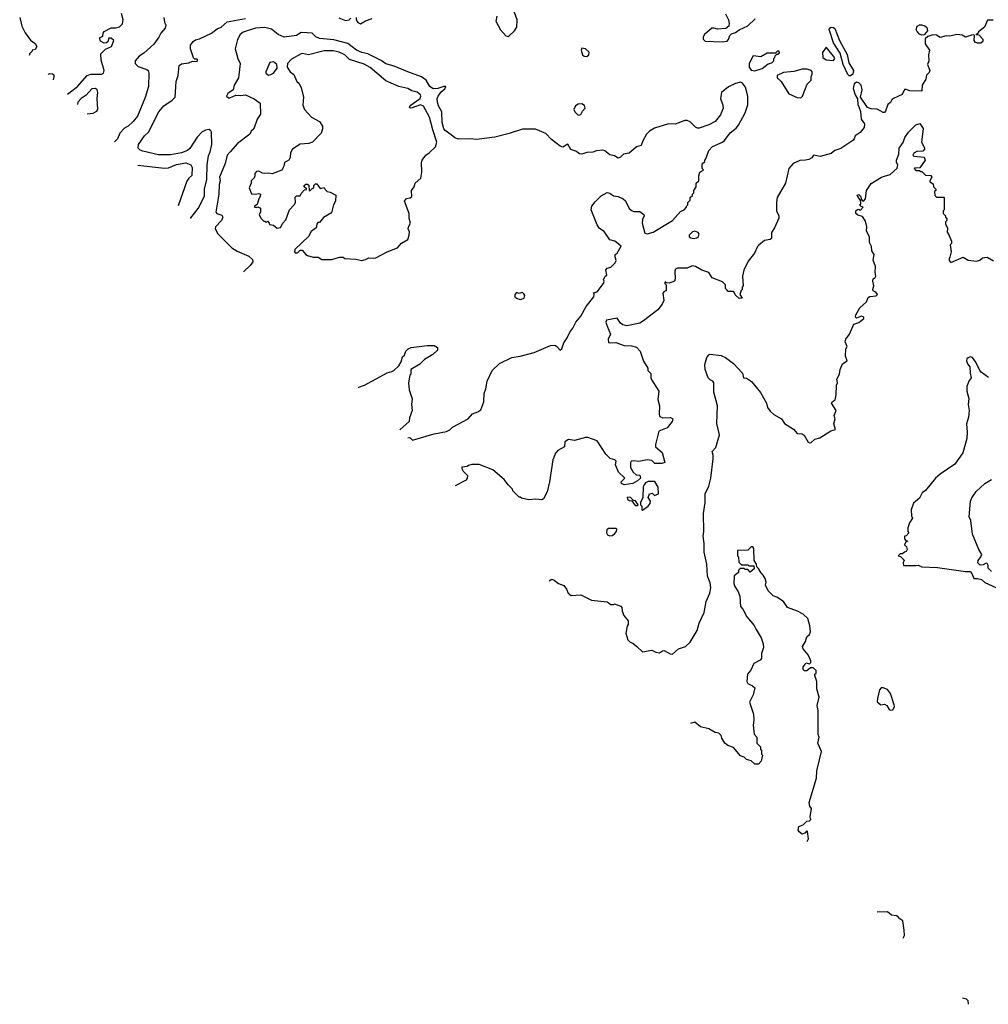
# Model space of a CAD drawing. Extents: x 1793424 to 1900092, y 321114 to 470632.
# Tile 15 of 256: x 1805148 to 1813154, y 368686 to 376826. Entities that reach past the tile are written whole.
import ezdxf

# ---------------------------------------------------------------- set-up
doc = ezdxf.new("R2010")
doc.units = 0

msp = doc.modelspace()

# ---------------------------------------------------------------- linework, layer by layer
at = {"layer": '0CON05XD'}
for points in [[(1809185, 376687.5), (1809195, 376693.3), (1809236.8, 376733.2), (1809257.5, 376765), (1809259.5, 376825), (1809226.4, 376916.4)], [(1805148, 376845), (1805165, 376772.5), (1805192.5, 376717.5), (1805237.3, 376657.3), (1805275, 376630), (1805290, 376605), (1805275, 376580), (1805250, 376575), (1805250, 376565), (1805230, 376545), (1805230, 376535), (1805225.8, 376530.8)], [(1805543.3, 376210), (1805626.9, 376275), (1805705, 376363.6), (1805735, 376376.9), (1805825, 376376.2), (1805840, 376385), (1805846, 376405), (1805822.3, 376492.3), (1805818.8, 376545), (1805856.4, 376583.6), (1805906.7, 376605), (1805926.7, 376655), (1805905, 376673.3), (1805885, 376672.5), (1805876.2, 376643.8), (1805866.2, 376633.8), (1805845, 376633.3), (1805815, 376647.5), (1805807.5, 376675), (1805835, 376690), (1805837.5, 376715), (1805845, 376727.5), (1805905, 376760), (1805940.7, 376759.3), (1805972.5, 376767.5), (1805998.8, 376791.2), (1806003.3, 376825), (1805988.3, 376878.3)], [(1806338.8, 376845), (1806343.8, 376805), (1806356.7, 376785), (1806350, 376755), (1806314.4, 376715.6), (1806298.3, 376681.7), (1806256.2, 376625), (1806175, 376548.8), (1806136.7, 376525), (1806102.5, 376485), (1806103.3, 376465), (1806128.3, 376438.3), (1806197.5, 376415), (1806210, 376405), (1806216.7, 376385), (1806213.3, 376275), (1806185.8, 376184.2), (1806122.7, 376027.3), (1806086.7, 375985), (1806043.3, 375945), (1806015, 375928.8), (1805975, 375888.8), (1805955, 375842.5), (1805931.8, 375817.4)], [(1806561.3, 375181.4), (1806561.7, 375188.3), (1806624.2, 375265), (1806675, 375367.5), (1806676.2, 375425), (1806695.9, 375505), (1806698.2, 375625), (1806709.8, 375700.2), (1806723.5, 375735), (1806735.4, 375795), (1806734.4, 375895), (1806728.5, 375908.5), (1806715, 375918), (1806685, 375912.9), (1806655, 375898.9), (1806615.6, 375855), (1806555, 375761.1), (1806535, 375743.8), (1806485, 375725.4), (1806395, 375710), (1806295, 375710), (1806165, 375738), (1806145, 375746.2), (1806126.7, 375765), (1806129.4, 375795), (1806180.5, 375865), (1806211.5, 375895), (1806298.8, 376065), (1806338.8, 376115), (1806408.8, 376161.2), (1806432.5, 376185), (1806440.8, 376315), (1806456.7, 376365), (1806465, 376447.5), (1806485, 376460), (1806545, 376470), (1806575, 376482.5), (1806605, 376480), (1806620, 376485), (1806615, 376500), (1806595, 376500), (1806585, 376510), (1806560, 376585), (1806558.8, 376615), (1806583.1, 376646.9), (1806600.5, 376659.5), (1806635, 376668.8), (1806733.3, 376715), (1806780, 376750), (1806813.8, 376765), (1806862.4, 376807.6), (1807015, 376836.5)], [(1807785, 376842.5), (1807840.7, 376820.7), (1807872.5, 376825), (1807885, 376840)], [(1807930, 376845), (1807930, 376825), (1807943.6, 376803.6), (1807965, 376792.5), (1808005, 376817.5), (1808060, 376835)], [(1813195, 376822.5), (1813148.3, 376821.7), (1813123.3, 376765), (1813072.5, 376725), (1813068.3, 376711.7), (1813050, 376705), (1813075, 376700), (1813110, 376665), (1813110, 376645), (1813093, 376633), (1813065, 376632.5), (1813045, 376640), (1813037.5, 376655), (1813040, 376695), (1813035, 376700), (1813015, 376697.5), (1812965, 376682.5), (1812937, 376697), (1812895, 376703.3), (1812835, 376691.2), (1812805, 376693.3), (1812755, 376680), (1812727, 376697), (1812695, 376700), (1812653, 376687), (1812633, 376667), (1812633, 376627), (1812667.5, 376575), (1812660, 376535), (1812662.5, 376485), (1812652, 376455), (1812671.8, 376405), (1812665, 376389.2), (1812642.6, 376367.4), (1812637.3, 376335), (1812606, 376285), (1812603.8, 376236.2), (1812505, 376237.8), (1812475, 376250), (1812461.7, 376248.3), (1812441.3, 376208.7), (1812370, 376175), (1812357, 376163), (1812345, 376142.5), (1812322.5, 376125), (1812305, 376070), (1812295, 376060), (1812285, 376060), (1812235.8, 376085.8), (1812185, 376088.8), (1812155, 376100.8), (1812098.6, 376185), (1812110.6, 376245), (1812104, 376285), (1812085, 376304.7), (1812065, 376310.5), (1812044.7, 376295), (1812037.7, 376257.7), (1812054.6, 376205), (1812073.3, 376173.3), (1812076.3, 376126.3), (1812085, 376106.9), (1812098.2, 376068.2), (1812103.8, 376003.8), (1812130.8, 375965), (1812129.2, 375935), (1812095.9, 375894.1), (1812053.6, 375866.4), (1812045, 375840), (1812033, 375827), (1811935, 375760), (1811886.1, 375743.9), (1811855, 375720), (1811765, 375696), (1811710, 375705), (1811696.4, 375683.6), (1811669.5, 375670.5), (1811643.6, 375663.6), (1811595, 375662.5), (1811541.7, 375638.3), (1811503.9, 375596.1), (1811476.7, 375475), (1811410, 375355), (1811402.5, 375315), (1811403.3, 375245), (1811422.5, 375205), (1811422.5, 375185), (1811387.5, 375105), (1811363, 375067), (1811361.7, 375018.3), (1811351.7, 375008.3), (1811305, 375000), (1811257, 374963), (1811245, 374950), (1811222.5, 374895), (1811169.3, 374830.7), (1811132.5, 374755), (1811123.3, 374705), (1811127.5, 374625), (1811120, 374615), (1811120, 374595), (1811111.7, 374588.3), (1811100, 374555), (1811120, 374525), (1811095, 374520), (1811061.7, 374551.7), (1811060, 374565), (1811048.3, 374578.3), (1811005, 374580), (1810991.7, 374591.7), (1810982.5, 374605), (1810982.5, 374635), (1810958.3, 374658.3), (1810870.7, 374690.7), (1810845, 374736.7), (1810785, 374756.7), (1810735, 374786.7), (1810705, 374792.5), (1810665, 374773.3), (1810585, 374773.3), (1810567.5, 374765), (1810561.7, 374748.3), (1810566.7, 374685), (1810560, 374665), (1810515, 374647.5), (1810495, 374650), (1810485, 374660), (1810480, 374655), (1810480, 374645), (1810490, 374635), (1810490, 374585), (1810475, 374580), (1810462.5, 374565), (1810472.5, 374505), (1810457.5, 374475), (1810423, 374427), (1810305, 374337.5), (1810275, 374317.5), (1810165, 374296.2), (1810134.1, 374304.1), (1810115, 374316.7), (1810085, 374358), (1809997, 374343), (1809994, 374326), (1810003, 374293), (1810032.5, 374225), (1810011.2, 374185), (1810015, 374157.5), (1810035, 374153.3), (1810075, 374157.5), (1810145, 374133.3), (1810205, 374130), (1810245, 374117.5), (1810277.5, 374085), (1810303, 374003), (1810340, 373945), (1810340, 373925), (1810365, 373900), (1810363.8, 373865), (1810373.8, 373845), (1810430, 373755), (1810423.3, 373685), (1810437.5, 373635), (1810432.5, 373565), (1810440, 373545), (1810465, 373533.3), (1810526.4, 373536.4), (1810547.5, 373525), (1810540, 373505), (1810499.3, 373450.7), (1810430, 373425), (1810402.5, 373315), (1810403.6, 373293.6), (1810458.3, 373248.3), (1810480, 373165), (1810455, 373157.5), (1810398.3, 373158.3), (1810371.7, 373181.7), (1810335, 373187.5), (1810265, 373173.3), (1810225, 373180), (1810203, 373177), (1810197.5, 373165), (1810197.5, 373125), (1810217.5, 373085), (1810243, 373063), (1810275, 373060), (1810280, 373035), (1810255, 373012.5), (1810215, 372992.5), (1810145, 372980), (1810121.7, 372991.7), (1810120, 373005), (1810150, 373035), (1810097.5, 373085), (1810072.5, 373145), (1810077, 373177), (1810067, 373187), (1810029.3, 373199.3), (1809993.3, 373235), (1809920, 373345), (1809845, 373372.5), (1809825, 373373.3), (1809735, 373347.5), (1809683.6, 373356.4), (1809652.5, 373335), (1809650, 373295), (1809596.7, 373263.3), (1809576.2, 373243.8), (1809553.6, 373186.4), (1809526, 373005), (1809506.4, 372923.6), (1809477.5, 372865), (1809465, 372857.5), (1809415, 372862.5), (1809355, 372857.5), (1809295, 372870), (1809285, 372880), (1809275, 372880), (1809225, 372930), (1809220, 372945), (1809185, 372980), (1809152.5, 373025), (1809060, 373105), (1808945, 373147.5), (1808885, 373147.5), (1808858.3, 373141.7), (1808847, 373133), (1808803.6, 373126.4), (1808802.5, 373115), (1808813.8, 373095), (1808848.3, 373058.3), (1808846.7, 373033.3), (1808833.1, 373016.9), (1808747.9, 372972.2)], [(1809091.2, 376855), (1809083.3, 376815), (1809121.3, 376741.3), (1809165, 376692.5), (1809185, 376687.5)], [(1810982.5, 376875), (1811006.7, 376825), (1811013.3, 376795), (1811008.3, 376771.7), (1810985, 376752.5), (1810915, 376747.5), (1810885, 376756.7), (1810870, 376755), (1810807.5, 376705), (1810797.5, 376685), (1810797.5, 376665), (1810815, 376650), (1810955, 376643.3)], [(1810955, 376643.3), (1810995, 376650), (1811006.7, 376663.3), (1811017.5, 376695), (1811031.2, 376708.8), (1811065, 376720), (1811095, 376741.2), (1811166, 376775), (1811227.7, 376832.3)], [(1808355.5, 373368.8), (1808373, 373373), (1808395, 373350), (1808575, 373403.3), (1808675, 373421.2), (1808702.5, 373435), (1808725, 373457.5), (1808853.6, 373526.4), (1808891.7, 373568.3), (1808935, 373583.3), (1808958.3, 373601.7), (1808983, 373667), (1808987, 373737), (1809001.2, 373775), (1809012.3, 373837.7), (1809053.9, 373926.1), (1809115, 373982.5), (1809215, 374033.3), (1809285, 374043.8), (1809400, 374075), (1809535, 374133.3), (1809570, 374135), (1809585.9, 374125.9), (1809615, 374093.3), (1809630, 374105), (1809646, 374155), (1809674.2, 374195.8), (1809695, 374243.3), (1809720, 374275), (1809743.3, 374325), (1809785.8, 374374.2), (1809830, 374455), (1809893.3, 374535), (1809897.5, 374557.5), (1809891.7, 374568.3), (1809920, 374575), (1809973.3, 374645), (1809977.5, 374665), (1809972.5, 374675), (1809987.5, 374705), (1810000, 374715), (1809992.3, 374757.7), (1810005, 374772.5), (1810035, 374780), (1810070, 374815), (1810077.5, 374835), (1810070, 374865), (1810070, 374885), (1810087.5, 374895), (1810120, 374955), (1810067.5, 374995), (1810025, 375007.5), (1809978, 375075), (1809940.3, 375100.3), (1809920.3, 375130.3), (1809870.8, 375255), (1809877.5, 375285), (1809905, 375321.2), (1809955, 375368.8), (1810005, 375397.5), (1810025, 375392), (1810055, 375370.8), (1810095, 375365.7), (1810135, 375346), (1810155, 375330), (1810186.4, 375266.4), (1810210, 375245), (1810225, 375240), (1810275, 375241.2), (1810305.8, 375215.8), (1810308.8, 375205), (1810296, 375175), (1810292, 375145), (1810315, 375062.5), (1810335, 375056.7), (1810385, 375068.8), (1810543, 375167), (1810610.7, 375239.3), (1810640, 375255), (1810660, 375275), (1810660, 375285), (1810670, 375295), (1810670, 375315), (1810690, 375335), (1810690, 375355), (1810708.3, 375371.7), (1810710, 375385), (1810720, 375395), (1810720, 375415), (1810740, 375445), (1810740, 375475), (1810760, 375495), (1810760, 375535), (1810770, 375565), (1810795, 375580), (1810800, 375585), (1810790, 375595), (1810790, 375635), (1810810, 375655), (1810810, 375665), (1810820, 375675), (1810843.9, 375746.1), (1810875, 375776.7), (1810955.7, 375814.3), (1810972.1, 375827.9), (1811020.2, 375889.8), (1811069.7, 375930.3), (1811090, 375955), (1811144.3, 376055.7), (1811166.5, 376123.5), (1811167.5, 376195), (1811147.6, 376267.6), (1811121.7, 376301.7), (1811105, 376310), (1811065, 376298), (1811007.9, 376272.1), (1810947.5, 376225), (1810940, 376175), (1810959.1, 376119.1), (1810961.4, 376095), (1810941.7, 376038.3), (1810895, 375985.8), (1810843.4, 375956.6), (1810765, 375930), (1810750.7, 375930.7), (1810735, 375937.5), (1810690.9, 375980.9), (1810665, 375992), (1810645, 375992.5), (1810565, 375963.1), (1810510, 375965), (1810395, 375930), (1810354.5, 375905.5), (1810329.7, 375880.3), (1810297.5, 375825), (1810283.9, 375786.1), (1810245, 375773.8), (1810185, 375724), (1810137.5, 375715), (1810115, 375690), (1810095, 375682), (1810065, 375700), (1810025, 375710), (1809985, 375741.2), (1809967.3, 375747.3), (1809915, 375742), (1809885, 375730), (1809835, 375729.2), (1809795, 375715.8), (1809775, 375717.5), (1809745, 375740), (1809704.4, 375754.4), (1809678.3, 375798.3), (1809636.4, 375773.6), (1809615, 375780), (1809543.8, 375835), (1809495.8, 375885.8), (1809410.7, 375920.7), (1809305, 375920), (1809195, 375884.2), (1809075, 375855.8), (1808925, 375835.8), (1808875, 375840.8), (1808775, 375838.8), (1808745, 375848.8), (1808715, 375874), (1808665, 375909.2), (1808654.4, 375925), (1808640.8, 375975), (1808635.8, 376065), (1808609.2, 376115), (1808602, 376145), (1808598.8, 376175), (1808605.7, 376195), (1808631.3, 376228.7), (1808661.4, 376255), (1808670, 376275), (1808652.5, 376275), (1808605, 376258.5), (1808565, 376256), (1808539.2, 376275), (1808508, 376325), (1808470, 376355), (1808355, 376394.2), (1808243.2, 376443.2), (1808175, 376462.5), (1808135, 376490), (1808025, 376543.3), (1807975, 376555.7), (1807931.2, 376575), (1807859.6, 376629.6), (1807745, 376661.1), (1807625, 376670.6), (1807594.6, 376684.6), (1807565, 376713.8), (1807525, 376718), (1807475, 376719.2), (1807435, 376696), (1807335, 376681.2), (1807283, 376703), (1807227.9, 376747.9), (1807175, 376761.4), (1807097.5, 376755), (1806995.7, 376724.3), (1806971.2, 376705), (1806947.7, 376662.3), (1806929.2, 376585), (1806950, 376505), (1806970.8, 376465), (1806956, 376345), (1806921.2, 376285), (1806913.6, 376246.4), (1806867.5, 376215), (1806857.5, 376195), (1806875, 376180), (1806885, 376180), (1806935, 376202.5), (1806975, 376198.8), (1807015, 376206.2), (1807085, 376173.3), (1807136.7, 376135), (1807137.5, 376045), (1807110, 376005), (1807082.5, 375925), (1807062.5, 375905), (1807049.3, 375880.7), (1806948.3, 375801.7), (1806888.8, 375735), (1806864, 375705), (1806845, 375637.5), (1806800, 375525), (1806803.8, 375495), (1806796.2, 375465), (1806794.2, 375384.2), (1806768, 375235), (1806778, 375225), (1806820, 375210), (1806826, 375195), (1806816.4, 375165), (1806766.6, 375113.4), (1806762.3, 375097.7), (1806786.9, 375055), (1806900.5, 374940.5), (1806945, 374913.8), (1807042.3, 374872.3), (1807072.5, 374842.5), (1807074.3, 374825), (1807053.3, 374795), (1806997.6, 374740.7)], [(1812015, 376361.1), (1812005, 376361.4), (1811993.4, 376373.4), (1811955.3, 376455), (1811928.2, 376548.2), (1811874.3, 376635), (1811838.9, 376745), (1811840, 376755), (1811855, 376763.8), (1811875, 376761.5), (1811885, 376753.1), (1811923.5, 376653.5), (1811987.5, 376537.5), (1812000.8, 376470.8), (1812039, 376405), (1812034.8, 376375.2), (1812015, 376361.1)], [(1812605, 376697.5), (1812586.4, 376706.4), (1812565, 376727.5), (1812556.7, 376745), (1812565, 376772.5), (1812585, 376782.5), (1812603, 376783), (1812630, 376775), (1812645, 376762.5), (1812650, 376735), (1812625, 376700), (1812605, 376697.5)], [(1809835, 376522.5), (1809852.5, 376535), (1809855, 376557.5), (1809825, 376586.7), (1809795, 376590), (1809787.5, 376575), (1809800, 376535), (1809813.6, 376523.6), (1809835, 376522.5)], [(1811875, 376488.8), (1811885.6, 376504.4), (1811875.6, 376525), (1811815, 376600), (1811782.5, 376555), (1811787.5, 376515), (1811813.6, 376493.6), (1811875, 376488.8)], [(1807975, 374836.7), (1808005, 374843.3), (1808035, 374856.2), (1808073.6, 374853.6), (1808091.7, 374858.3), (1808185, 374906.7), (1808270.7, 374939.3), (1808305, 374977.5), (1808355, 375010), (1808367.5, 375045), (1808370, 375075), (1808360, 375095), (1808362.5, 375115), (1808377.5, 375145), (1808367.5, 375185), (1808367.5, 375225), (1808327.5, 375325), (1808345, 375346.7), (1808375, 375352.5), (1808390, 375365), (1808387.5, 375415), (1808407.5, 375445), (1808417.5, 375475), (1808463.3, 375515), (1808471.2, 375565), (1808468.8, 375645), (1808473.9, 375666.1), (1808504.1, 375705.9), (1808533.3, 375725), (1808583.8, 375775), (1808596.9, 375815), (1808562.2, 375915), (1808535, 376021.2), (1808485, 376111.4), (1808462, 376122), (1808385, 376096), (1808376.4, 376096.4), (1808370, 376105), (1808375, 376118), (1808459.1, 376175), (1808464.3, 376194.3), (1808460.8, 376205), (1808433.6, 376226.4), (1808388.9, 376238.9), (1808355, 376257.1), (1808282.5, 376275), (1808175, 376320.8), (1808045, 376430), (1807995, 376458.1), (1807875, 376496.9), (1807835.4, 376535.4), (1807788.3, 376558.3), (1807738.7, 376568.7), (1807665, 376569.2), (1807535, 376536.2), (1807485, 376546.2), (1807475, 376543.3), (1807395, 376500), (1807362.5, 376465), (1807360, 376435), (1807382.5, 376395), (1807415, 376372.5), (1807437.5, 376315), (1807455, 376302.5), (1807473.8, 376265), (1807493.3, 376185), (1807488.3, 376118.3), (1807502.5, 376085), (1807559.5, 376019.5), (1807626.7, 375985), (1807650, 375945), (1807651.2, 375925), (1807640.7, 375889.3), (1807567.3, 375812.7), (1807538.3, 375801.7), (1807465, 375796.2), (1807403.3, 375755), (1807386.7, 375725), (1807383, 375687), (1807372.5, 375665), (1807337.5, 375645), (1807332.5, 375615), (1807315, 375583.3), (1807235, 375551.2), (1807203.6, 375556.4), (1807175, 375553.3), (1807155, 375556.7), (1807125, 375573.3), (1807105, 375572.5), (1807092.5, 375555), (1807092.5, 375535), (1807085, 375520), (1807062.5, 375495), (1807062.5, 375475), (1807043.3, 375435), (1807065, 375387.5), (1807095, 375383.3), (1807125, 375390), (1807137.5, 375385), (1807136.7, 375365), (1807123.3, 375345), (1807111.7, 375298.3), (1807090, 375285), (1807090, 375275), (1807105, 375272.5), (1807115, 375280), (1807137, 375267), (1807137.5, 375235), (1807127.5, 375215), (1807140, 375185), (1807165, 375160), (1807175, 375160), (1807185, 375150), (1807195, 375160), (1807210, 375145), (1807211.7, 375131.7), (1807245, 375127.5), (1807275, 375102.5), (1807303, 375107), (1807323.3, 375145), (1807348.3, 375171.7), (1807377.5, 375255), (1807417.5, 375295), (1807427.5, 375315), (1807425, 375360), (1807435, 375370), (1807465, 375370), (1807475, 375390), (1807501.7, 375418.3), (1807518.3, 375421.7), (1807518.3, 375428.3), (1807500, 375445), (1807500, 375455), (1807513, 375467), (1807527, 375467), (1807538.3, 375458.3), (1807540, 375415), (1807545, 375410), (1807561.7, 375428.3), (1807580, 375435), (1807580, 375455), (1807591.7, 375468.3), (1807605, 375470), (1807631.7, 375431.7), (1807665, 375440), (1807671.7, 375421.7), (1807690, 375405), (1807715, 375400), (1807760, 375375), (1807757.5, 375325), (1807742.5, 375295), (1807725, 375230), (1807659.3, 375190.7), (1807625, 375150), (1807611.7, 375148.3), (1807603, 375137), (1807597.5, 375105), (1807556.1, 375073.9), (1807535, 375032.5), (1807422.5, 374925), (1807418.3, 374908.3), (1807425, 374900), (1807445, 374900), (1807465, 374920), (1807481.7, 374921.7), (1807513.6, 374883.6), (1807526.4, 374876.4), (1807575, 374863.3), (1807615, 374862.5), (1807645, 374843.3), (1807726.1, 374843.9), (1807795, 374863.3), (1807821.7, 374861.7), (1807835, 374852.5), (1807925, 374846.7), (1807975, 374836.7)], [(1811225, 376403.3), (1811285, 376423.3), (1811335, 376460), (1811365, 376470), (1811380, 376485), (1811380, 376505), (1811390, 376515), (1811391.7, 376528.3), (1811405, 376540), (1811415, 376540), (1811426.7, 376553.3), (1811425, 376560), (1811415, 376567.5), (1811395, 376550), (1811325, 376550), (1811275, 376520), (1811211.7, 376528.3), (1811177.5, 376465), (1811177.5, 376435), (1811195, 376410), (1811225, 376403.3)], [(1807205, 376368.8), (1807225, 376374), (1807246.7, 376385), (1807276.7, 376425), (1807272.5, 376455), (1807245, 376477.5), (1807215, 376472.5), (1807183.3, 376395), (1807183.3, 376385), (1807192.5, 376375), (1807205, 376368.8)], [(1811605, 376180), (1811617, 376193), (1811656.4, 376293.6), (1811690, 376325), (1811690, 376355), (1811697.5, 376375), (1811697.5, 376395), (1811690, 376405), (1811656.1, 376416.1), (1811615, 376416), (1811547, 376397), (1811460.7, 376389.3), (1811410, 376365), (1811410, 376345), (1811442.5, 376315), (1811505, 376212.5), (1811573, 376183), (1811605, 376180)], [(1805382.2, 376372.7), (1805385, 376376.7), (1805398.3, 376381.7), (1805418.8, 376378.8), (1805431.2, 376371.2), (1805431.2, 376355), (1805424.4, 376330.1)], [(1805704.7, 376046.9), (1805755, 376053.8), (1805785, 376071.2), (1805793.8, 376085), (1805789.4, 376175), (1805794.4, 376225), (1805788.6, 376245), (1805775, 376257.1), (1805745, 376254), (1805697.9, 376202.1), (1805655, 376174.2), (1805629.2, 376145), (1805627.1, 376125.3)], [(1809765, 376037.5), (1809785, 376042.5), (1809799.3, 376070.7), (1809822.5, 376095), (1809817.3, 376117.3), (1809795, 376131.2), (1809765, 376128.8), (1809742.5, 376115), (1809727.5, 376085), (1809737.5, 376065), (1809765, 376037.5)], [(1809525.6, 372186.6), (1809545, 372200), (1809565, 372193.3), (1809602.5, 372165), (1809645, 372147.5), (1809668.3, 372118.3), (1809681.2, 372085), (1809705, 372066.2), (1809785, 372070), (1809875, 372027.5), (1810003, 372013), (1810035, 371992.5), (1810055, 371990), (1810065, 371997.5), (1810116.2, 371976.2), (1810126.2, 371966.2), (1810127.5, 371935), (1810141.7, 371901.7), (1810176.4, 371856.4), (1810177.5, 371825), (1810168.3, 371811.7), (1810157.5, 371755), (1810175, 371700), (1810195, 371680), (1810215, 371672.5), (1810250, 371645), (1810295, 371600), (1810373, 371613), (1810405, 371597.5), (1810435, 371591.2), (1810461.4, 371608.6), (1810475, 371610), (1810525, 371583.3), (1810545, 371580), (1810593.9, 371626.1), (1810650, 371645), (1810689.3, 371680.7), (1810746.7, 371775), (1810763.8, 371836.2), (1810806.7, 371925), (1810822.5, 372015), (1810852.5, 372085), (1810860.7, 372129.3), (1810855, 372170), (1810833.3, 372225), (1810826.7, 372325), (1810806.7, 372425), (1810806.2, 372495), (1810796.7, 372555), (1810803.3, 372595), (1810800, 372745), (1810812.5, 372835), (1810813.3, 372905), (1810845, 372970), (1810860, 373035), (1810880, 373195), (1810880, 373225), (1810871.2, 373255), (1810901.7, 373288.3), (1810930.8, 373395), (1810911.2, 373488.8), (1810916, 373635), (1810886.4, 373746.4), (1810886.1, 373823.9), (1810877.3, 373837.3), (1810855, 373847.5), (1810837.5, 373865), (1810812.5, 373935), (1810810, 373975), (1810826.7, 374033.3), (1810843.6, 374056.4), (1810855, 374060), (1810945, 374048.8), (1810982.3, 374032.3), (1811047.5, 373985), (1811121.2, 373905), (1811130, 373865), (1811155, 373861.2), (1811195.9, 373835.9), (1811270, 373745), (1811321.2, 373655), (1811329.3, 373619.3), (1811350.5, 373590.5), (1811381.2, 373561.2), (1811445, 373527.5), (1811468.3, 373488.3), (1811545, 373440), (1811575, 373405.8), (1811615, 373401.2), (1811631.7, 373391.7), (1811664.5, 373334.5), (1811675, 373327.1), (1811689.1, 373330.9), (1811720.9, 373359.1), (1811760.7, 373369.3), (1811851.7, 373428.3), (1811891.7, 373438.3), (1811876.7, 373485), (1811888.8, 373525), (1811880, 373555), (1811896.1, 373596.1), (1811857.5, 373655), (1811863.6, 373666.4), (1811887, 373683), (1811897.5, 373725), (1811900, 373805), (1811907.5, 373825), (1811903.3, 373855), (1811923.3, 373896.7), (1811930, 373935), (1811948.8, 373981.2), (1811986.7, 374005), (1811973.3, 374045), (1811977.5, 374105), (1811987.5, 374125), (1811971.7, 374161.7), (1811976.1, 374183.9), (1812006.7, 374225), (1812042.3, 374307.7), (1812085, 374322), (1812126.2, 374355), (1812125, 374366.7), (1812105, 374376.2), (1812065, 374357.5), (1812057, 374367), (1812058.8, 374385), (1812093.3, 374445), (1812147.5, 374495), (1812160.7, 374529.3), (1812175, 374537.5), (1812227, 374543), (1812236.7, 374555), (1812225, 374572.5), (1812202.5, 374585), (1812200, 374595), (1812208.8, 374625), (1812200, 374665), (1812202.5, 374685), (1812217.5, 374695), (1812223, 374707), (1812217.5, 374735), (1812222.5, 374785), (1812203, 374837), (1812210, 374885), (1812190, 374915), (1812188.3, 374951.7), (1812172.5, 374985), (1812171.7, 375031.7), (1812148.3, 375078.3), (1812150, 375115), (1812139.3, 375159.3), (1812115, 375200), (1812075, 375210), (1812060, 375225), (1812060, 375245), (1812071.7, 375258.3), (1812085, 375260), (1812095, 375250), (1812120, 375275), (1812101.7, 375281.7), (1812090, 375295), (1812100, 375305), (1812100, 375325), (1812070, 375375), (1812085, 375380), (1812100, 375365), (1812101.7, 375341.7), (1812115, 375330), (1812125, 375330), (1812140, 375345), (1812147.5, 375415), (1812185, 375472.5), (1812270, 375525), (1812296.7, 375533.3), (1812343.6, 375546.4), (1812400.7, 375599.3), (1812407.5, 375625), (1812396.2, 375645), (1812394, 375665), (1812413.3, 375715), (1812417.5, 375765), (1812449.2, 375810.8), (1812465, 375852.5), (1812493.8, 375895), (1812555, 375957.5), (1812588.3, 375968.3), (1812616.4, 375926.4), (1812602.5, 375815), (1812627, 375767), (1812627.5, 375755), (1812611.7, 375738.3), (1812562.3, 375737.7), (1812537, 375723), (1812530, 375705), (1812538.3, 375698.3), (1812625, 375690), (1812632.5, 375665), (1812588.3, 375601.7), (1812545, 375600), (1812540, 375595), (1812555, 375580), (1812585, 375580), (1812595, 375570), (1812605, 375570), (1812635, 375540), (1812678.3, 375538.3), (1812687.5, 375525), (1812670, 375495), (1812670, 375485), (1812698.3, 375468.3), (1812700, 375445), (1812720, 375425), (1812720, 375415), (1812710, 375405), (1812711.7, 375371.7), (1812725, 375360), (1812785, 375360), (1812790, 375355), (1812790, 375255), (1812780, 375245), (1812780, 375225), (1812800, 375205), (1812800, 375195), (1812810, 375185), (1812810, 375165), (1812800, 375155), (1812800, 375135), (1812817.5, 375105), (1812817.5, 375085), (1812810, 375075), (1812831.7, 375041.7), (1812850, 374995), (1812850, 374975), (1812840, 374965), (1812847, 374907), (1812837, 374863), (1812830, 374855), (1812830, 374835), (1812845, 374820), (1812945, 374862.5), (1812988.3, 374838.3), (1813055, 374828.8), (1813085, 374837.5), (1813105, 374857.5), (1813145, 374862.5), (1813197.5, 374832.5)], [(1806124.7, 375622.6), (1806345, 375597.8), (1806377.2, 375602.8), (1806445, 375628.1), (1806521.7, 375641.7), (1806562.5, 375625), (1806572.5, 375605), (1806571.7, 375538.3), (1806545, 375516.7), (1806528.3, 375491.7), (1806457.4, 375286.5)], [(1810715, 375017.3), (1810745, 375022.5), (1810758.2, 375035), (1810763.3, 375055), (1810756.1, 375066.1), (1810727.4, 375077.4), (1810707.8, 375072.2), (1810681.4, 375045), (1810682.2, 375032.2), (1810695, 375021.8), (1810715, 375017.3)], [(1809285, 374512.5), (1809317.5, 374525), (1809322.5, 374545), (1809315, 374560), (1809305, 374570), (1809275, 374562.5), (1809255, 374570), (1809240, 374555), (1809240, 374535), (1809253, 374523), (1809285, 374512.5)], [(1807945.2, 373783.3), (1807952.3, 373787.7), (1807997.5, 373805), (1808185, 373907.5), (1808223, 373917), (1808240, 373925), (1808282.5, 373965), (1808301.7, 373998.3), (1808311.7, 374038.3), (1808328.3, 374051.7), (1808340, 374085), (1808360, 374105), (1808385, 374116.7), (1808515, 374133.3), (1808575, 374132.5), (1808600, 374115), (1808600, 374095), (1808563, 374057), (1808493.9, 374016.1), (1808455, 373977.5), (1808380, 373935), (1808380, 373895), (1808373, 373887), (1808362.5, 373825), (1808367, 373767), (1808390.7, 373690.7), (1808386.7, 373645), (1808392.5, 373595), (1808370, 373535), (1808365.8, 373504.2), (1808290, 373434.9)], [(1813155, 373868.8), (1813095, 373911.2), (1813083.6, 373926.4), (1813050, 373995), (1813022.1, 374032.1), (1813005, 374037.8), (1812988.8, 374031.2), (1812977.8, 374022.2), (1812973.4, 374006.6), (1812980.9, 373980.9), (1813001.2, 373955), (1813003.3, 373905), (1813012.5, 373865), (1812993, 373837), (1812977.5, 373795), (1812976.7, 373755), (1812993.3, 373695), (1812986.7, 373645), (1812996.7, 373595), (1812989.3, 373540.7), (1812973.3, 373485), (1812980, 373415), (1812976.7, 373365), (1812943.3, 373245), (1812877.7, 373152.3), (1812755, 373067.5), (1812717.5, 373035), (1812635.9, 372934.1), (1812607.5, 372915), (1812585, 372870), (1812535, 372830), (1812517.5, 372775), (1812520, 372725), (1812527.5, 372705), (1812503, 372667), (1812490, 372625), (1812490, 372595), (1812497, 372583), (1812475, 372560), (1812460, 372555), (1812460, 372535), (1812471.7, 372521.7), (1812490, 372515), (1812471.7, 372508.3), (1812460, 372485), (1812478.3, 372468.3), (1812483.3, 372445), (1812475, 372430), (1812460, 372425), (1812445, 372410), (1812425, 372410), (1812410, 372395), (1812428.3, 372388.3), (1812458.3, 372358.3), (1812450, 372335), (1812453, 372313), (1812555, 372312.5), (1812575, 372317.5), (1812605, 372302.5), (1812735, 372296.7), (1812965, 372263.3), (1813005, 372263.3), (1813018.3, 372248.3), (1813035, 372207.5), (1813065, 372206.7), (1813097, 372197), (1813125, 372172.5), (1813215, 372132.5)], [(1810295, 372770), (1810342.5, 372805), (1810358.8, 372825), (1810362.5, 372845), (1810342.5, 372875), (1810353.6, 372906.4), (1810375, 372912.5), (1810395, 372893.3), (1810428.8, 372905), (1810425, 372962.5), (1810397, 373007), (1810343, 373007), (1810321.7, 372998.3), (1810308.3, 372981.7), (1810302.5, 372965), (1810297.5, 372875), (1810280, 372835), (1810280, 372815), (1810290, 372805), (1810290, 372775), (1810295, 372770)], [(1813180, 372265), (1813151.7, 372291.7), (1813152.5, 372315), (1813145, 372330), (1813135, 372332.5), (1813112, 372318), (1813086.1, 372316.1), (1813066.2, 372335), (1813070, 372355), (1813093.3, 372385), (1813100, 372405), (1813076.7, 372445), (1813023.6, 372573.6), (1813008.8, 372685), (1812996.7, 372715), (1813006.7, 372845), (1813016.4, 372873.6), (1813052.5, 372925), (1813125, 372992.5), (1813180, 373025)], [(1810255, 372810), (1810260, 372815), (1810238.3, 372848.3), (1810221.7, 372851.7), (1810195, 372880), (1810170, 372875), (1810171.7, 372861.7), (1810185, 372850), (1810208.3, 372848.3), (1810235, 372810), (1810255, 372810)], [(1810025, 372558.6), (1810045, 372561.9), (1810065, 372574.3), (1810080.6, 372595), (1810082.9, 372612.9), (1810075, 372620.8), (1810015, 372618.8), (1810001.8, 372608.2), (1809999.5, 372585), (1810007.5, 372567.5), (1810025, 372558.6)], [(1811657.1, 370033), (1811667.5, 370055), (1811660, 370115), (1811655, 370120), (1811638.3, 370101.7), (1811615, 370093.3), (1811590.7, 370110.7), (1811583.3, 370125), (1811587.5, 370155), (1811625, 370170), (1811655, 370200), (1811675, 370202.5), (1811687.5, 370215), (1811682.5, 370235), (1811692.5, 370305), (1811677.5, 370325), (1811673.3, 370355), (1811733.3, 370555), (1811736.7, 370615), (1811774.4, 370775), (1811745.8, 370845), (1811756.2, 370895), (1811746.7, 370916.7), (1811746.7, 371115), (1811738.8, 371155), (1811756.7, 371225), (1811737.5, 371295), (1811737.5, 371355), (1811720, 371405), (1811720, 371415), (1811730, 371425), (1811730, 371445), (1811705, 371467.5), (1811683, 371467), (1811653, 371443), (1811635, 371442.5), (1811622.5, 371455), (1811622.5, 371475), (1811638.3, 371491.7), (1811645, 371510), (1811675, 371500), (1811687, 371513), (1811687.5, 371525), (1811666.2, 371575), (1811624.5, 371624.5), (1811617.1, 371645), (1811644, 371685), (1811654.2, 371725), (1811676, 371744), (1811684, 371765), (1811679.2, 371815), (1811661.9, 371875), (1811625, 371911.9), (1811576.5, 371936.5), (1811495.5, 371965.5), (1811460, 372015), (1811405, 372051.2), (1811375, 372062.5), (1811333.3, 372105), (1811311.7, 372151.7), (1811316.7, 372175), (1811310, 372205), (1811293.6, 372233.6), (1811272.5, 372255), (1811255, 372290), (1811241.7, 372301.7), (1811237.5, 372325), (1811220, 372355), (1811216.7, 372455), (1811207, 372467), (1811193, 372467), (1811165, 372440), (1811081.7, 372438.3), (1811080, 372395), (1811090, 372385), (1811091.7, 372341.7), (1811115, 372320), (1811165, 372320), (1811175, 372310), (1811215, 372310), (1811220, 372285), (1811185, 372260), (1811165, 372280), (1811145, 372280), (1811135, 372290), (1811101.7, 372288.3), (1811090, 372275), (1811090, 372255), (1811053, 372227), (1811050, 372165), (1811055, 372146), (1811086.9, 372096.9), (1811099.3, 372059.3), (1811105.8, 371975.8), (1811125, 371953.8), (1811159.1, 371889.1), (1811218.3, 371818.3), (1811236, 371786), (1811275.9, 371715.9), (1811293.3, 371665), (1811296.7, 371635), (1811280, 371585), (1811280, 371545), (1811268.8, 371531.2), (1811215, 371502.5), (1811192.3, 371447.7), (1811162.5, 371415), (1811156.7, 371355), (1811167, 371337), (1811205, 371320), (1811223, 371303), (1811211.2, 371245), (1811181.2, 371185), (1811213.3, 371085), (1811216.2, 371035), (1811210, 370995), (1811218.3, 370918.3), (1811240, 370895), (1811240, 370845), (1811270, 370815), (1811270, 370795), (1811280, 370785), (1811280, 370755), (1811286.7, 370746.7), (1811276.7, 370695), (1811255, 370670), (1811225, 370670), (1811195, 370700), (1811155, 370710), (1811135, 370730), (1811105, 370740), (1811048.3, 370808.3), (1811000, 370825), (1810977.5, 370845), (1810952.5, 370885), (1810947, 370907), (1810927, 370927), (1810895, 370932.5), (1810845, 370962.5), (1810775, 370981.2), (1810728, 371018), (1810692.3, 371007.8)], [(1812345, 371117.5), (1812365, 371120), (1812377.5, 371145), (1812377, 371163), (1812346.3, 371256.3), (1812319.7, 371289.7), (1812285, 371303.3), (1812267.5, 371302.5), (1812253.6, 371286.4), (1812236.7, 371215), (1812236.4, 371186.4), (1812265, 371162.5), (1812295, 371166.7), (1812315, 371157.5), (1812335, 371122.5), (1812345, 371117.5)], [(1812450.3, 369231.6), (1812460, 369255), (1812458.8, 369298.8), (1812447.5, 369375), (1812421.7, 369391.7), (1812409.3, 369409.3), (1812395, 369417.5), (1812355, 369422.5), (1812321.7, 369451.7), (1812236.1, 369448)], [(1812990.4, 368685.9), (1812987.5, 368715), (1812975, 368727.5), (1812941.6, 368735.3)]]:
    msp.add_lwpolyline(points, dxfattribs=at)

doc.saveas('drawing.dxf')
